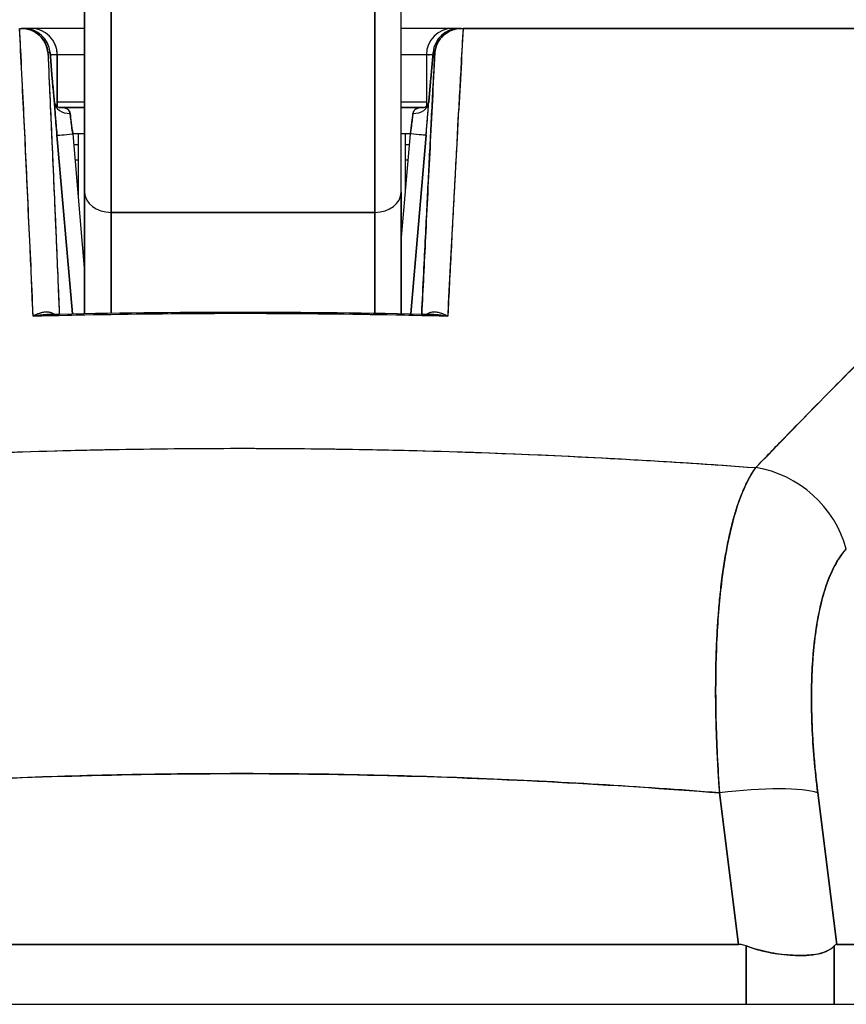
# Model space of a CAD drawing. Extents: x 784 to 1207, y 24 to 294.
# Tile 5 of 217: x 898.178 to 898.795, y 108.092 to 108.827. Entities that reach past the tile are written whole.
import ezdxf

# ---------------------------------------------------------------- set-up
doc = ezdxf.new("R2010")
doc.units = 0
doc.header["$LTSCALE"] = 4
doc.header["$MEASUREMENT"] = 0
doc.layers.get('0').update_dxf_attribs({"linetype": 'CONTINUOUS'})

msp = doc.modelspace()

# ---------------------------------------------------------------- linework, layer by layer
for p, q in [((898.22664, 108.86811), (898.22664, 108.69825)), ((898.46286, 108.69825), (898.46286, 108.86811)), ((898.24633, 108.84842), (898.24633, 108.68318)), ((898.24633, 108.68318), (898.24633, 108.84842)), ((898.44318, 108.84842), (898.44318, 108.68318)), ((898.44318, 108.68318), (898.44318, 108.84842)), ((898.17815, 108.82044), (898.17953, 108.82044)), ((898.18117, 108.82044), (898.17953, 108.82044)), ((898.17977, 108.82044), (898.18117, 108.82044)), ((898.18647, 108.82044), (898.18117, 108.82044)), ((898.18647, 108.82044), (898.18651, 108.82044)), ((898.18651, 108.82044), (898.18647, 108.82044)), ((898.22664, 108.82044), (898.18651, 108.82044)), ((898.50143, 108.82044), (898.46286, 108.82044)), ((898.50632, 108.82044), (898.50143, 108.82044)), ((898.50632, 108.82044), (898.50747, 108.82044)), ((898.50771, 108.82044), (898.50632, 108.82044)), ((898.50771, 108.82044), (898.50906, 108.82044)), ((898.50909, 108.82044), (899.17527, 108.82044)), ((898.1992, 108.80245), (898.20078, 108.80245)), ((898.20078, 108.80245), (898.1992, 108.80245)), ((898.20247, 108.78276), (898.20078, 108.80245)), ((898.20078, 108.80245), (898.20247, 108.78276)), ((898.20248, 108.78276), (898.20079, 108.80244)), ((898.48501, 108.78276), (898.48671, 108.80245)), ((898.48671, 108.80245), (898.48501, 108.78276)), ((898.48501, 108.78276), (898.4867, 108.80244)), ((898.48671, 108.80245), (898.48804, 108.80245)), ((898.48804, 108.80245), (898.48671, 108.80245)), ((898.17913, 108.80076), (898.17896, 108.80076)), ((898.17913, 108.80076), (898.17896, 108.80076)), ((898.20615, 108.80076), (898.20093, 108.80076)), ((898.2062, 108.80076), (898.20615, 108.80076)), ((898.20615, 108.80076), (898.2062, 108.80076)), ((898.20615, 108.7623), (898.20615, 108.80076)), ((898.20615, 108.80076), (898.20615, 108.7623)), ((898.20619, 108.76227), (898.20619, 108.80076)), ((898.2062, 108.80076), (898.2062, 108.76226)), ((898.22664, 108.80076), (898.2062, 108.80076)), ((898.48174, 108.80076), (898.46286, 108.80076)), ((898.48656, 108.80076), (898.48174, 108.80076)), ((898.48174, 108.80076), (898.48174, 108.76261)), ((898.50812, 108.80076), (898.50799, 108.80076)), ((898.50812, 108.80076), (898.50799, 108.80076)), ((898.18009, 108.78107), (898.17997, 108.78107)), ((898.17997, 108.78107), (898.18009, 108.78107)), ((898.50701, 108.78107), (898.5069, 108.78107)), ((898.5069, 108.78107), (898.50701, 108.78107)), ((898.22664, 108.76533), (898.2062, 108.76533)), ((898.48174, 108.76533), (898.46286, 108.76533)), ((898.18102, 108.76139), (898.18104, 108.76139)), ((898.22664, 108.76139), (898.20791, 108.76139)), ((898.20791, 108.76139), (898.22664, 108.76139)), ((898.47962, 108.76139), (898.46286, 108.76139)), ((898.46286, 108.76139), (898.47962, 108.76139)), ((898.21622, 108.75351), (898.21622, 108.75351)), ((898.47128, 108.75351), (898.47128, 108.75351)), ((898.50539, 108.75351), (898.50539, 108.75351)), ((898.20597, 108.74069), (898.21745, 108.6075)), ((898.21745, 108.6075), (898.20597, 108.74069)), ((898.22664, 108.7417), (898.21775, 108.7417)), ((898.21775, 108.7417), (898.22664, 108.63852)), ((898.22188, 108.7417), (898.22188, 108.69381)), ((898.46975, 108.7417), (898.46286, 108.7417)), ((898.46286, 108.6618), (898.46975, 108.7417)), ((898.46613, 108.69976), (898.46613, 108.7417)), ((898.47002, 108.60746), (898.4815, 108.74069)), ((898.4815, 108.74069), (898.47002, 108.60746)), ((898.20656, 108.73383), (898.20656, 108.73383)), ((898.21843, 108.73383), (898.22188, 108.73383)), ((898.46613, 108.73383), (898.46907, 108.73383)), ((898.48091, 108.73383), (898.48091, 108.73383)), ((898.20758, 108.72202), (898.20758, 108.72202)), ((898.22188, 108.72202), (898.21945, 108.72202)), ((898.46805, 108.72202), (898.46613, 108.72202)), ((898.47989, 108.72202), (898.47989, 108.72202)), ((898.22664, 108.69825), (898.22664, 108.60768)), ((898.22664, 108.60768), (898.22664, 108.69825)), ((898.46286, 108.60761), (898.46286, 108.69825)), ((898.46286, 108.69825), (898.46286, 108.60761)), ((898.21097, 108.68265), (898.21097, 108.68265)), ((898.44318, 108.68318), (898.24633, 108.68318)), ((898.24633, 108.68318), (898.44318, 108.68318)), ((898.24633, 108.60803), (898.24633, 108.68318)), ((898.24633, 108.68318), (898.24633, 108.60803)), ((898.44318, 108.60797), (898.44318, 108.68318)), ((898.44318, 108.68318), (898.44318, 108.60797)), ((898.4765, 108.68265), (898.4765, 108.68265)), ((898.21267, 108.66296), (898.21267, 108.66296)), ((898.4748, 108.66296), (898.4748, 108.66296)), ((898.69838, 108.28895), (898.69838, 108.28895)), ((898.6989, 108.27714), (898.69889, 108.27714)), ((898.77104, 108.27714), (898.77103, 108.27714)), ((898.53985, 108.25984), (898.53985, 108.25985)), ((898.54077, 108.25981), (898.54077, 108.2598)), ((898.54077, 108.2598), (898.54077, 108.25981)), ((898.55429, 108.25919), (898.55429, 108.25918)), ((898.55429, 108.25918), (898.55429, 108.25919)), ((898.56617, 108.25861), (898.56617, 108.2586)), ((898.58477, 108.25763), (898.58477, 108.25764)), ((898.70005, 108.25745), (898.70006, 108.25745)), ((898.77295, 108.25745), (898.77296, 108.25745)), ((898.61963, 108.25561), (898.61963, 108.25561)), ((898.61963, 108.25561), (898.61963, 108.25561)), ((898.61966, 108.25561), (898.61966, 108.25561)), ((898.61966, 108.25561), (898.61966, 108.25561)), ((898.62984, 108.25497), (898.62984, 108.25497)), ((898.71472, 108.13675), (898.70059, 108.24993)), ((898.70059, 108.24993), (898.71472, 108.13675)), ((898.78798, 108.13675), (898.77385, 108.24993)), ((898.77385, 108.24993), (898.78798, 108.13675)), ((898.77782, 108.21808), (898.77782, 108.21808)), ((898.77782, 108.21808), (898.77782, 108.21808)), ((898.78127, 108.19052), (898.78126, 108.19052)), ((898.78126, 108.19052), (898.78127, 108.19052)), ((898.78372, 108.17084), (898.78372, 108.17084)), ((897.96979, 108.13675), (898.71472, 108.13675)), ((898.71472, 108.13675), (897.96979, 108.13675)), ((898.72031, 108.0921), (898.72031, 108.13568)), ((898.72031, 108.13568), (898.72031, 108.0921)), ((898.78613, 108.0921), (898.78613, 108.13568)), ((898.78613, 108.13568), (898.78613, 108.0921)), ((898.78798, 108.13675), (899.28131, 108.13675)), ((899.28131, 108.13675), (898.78798, 108.13675)), ((866.4175, 108.0921), (901.022, 108.0921))]:
    msp.add_line(p, q)
for centre, start, end in [((898.18117, 108.80076), 4.90609, 90), ((898.18647, 108.80076), 0, 90), ((898.18647, 108.80076), 0, 90), ((898.18651, 108.80076), 0, 90), ((898.50143, 108.80076), 90, 180), ((898.50632, 108.80076), 90, 175.09196), ((898.76798, 108.19052), 319.15725, 319.15986)]:
    msp.add_arc(centre, 0.01969, start, end)
for centre, major_axis, ratio, start_param, end_param in [((898.17991, 108.82048), (0.00659, 0), 0.006026, 4.441068, 4.654433), ((898.18117, 108.80076), (0, 0.01969), 0.202676, 6.269652, 6.283185), ((898.18117, 108.80076), (-0.00169, 0.01961), 0.999866, 4.712389, 6.197248), ((898.18117, 108.80076), (0, 0.01968), 0.999864, 4.798326, 6.283185), ((898.18647, 108.80076), (0, 0.01969), 0.24366, 0, 0.217987), ((898.50632, 108.80076), (0.00169, 0.01961), 0.999905, 0.085937, 1.570796), ((898.50632, 108.80076), (0, 0.01969), 0.999903, 0, 1.484859), ((898.50143, 108.80076), (0, 0.01969), 0.241189, 6.081845, 6.283185), ((898.50143, 108.80076), (0, 0.01969), 0.241189, 6.081845, 6.283185), ((898.50632, 108.80076), (0, 0.01969), 0.200181, 0, 0.013526), ((898.50836, 108.82045), (0.00655, 0), 0.000551, 4.61158, 4.823128), ((898.18286, 108.78107), (-0.01961, -0.00168), 0.017524, 2.643581, 2.643604), ((898.18287, 108.78108), (0.01961, 0.00168), 0.017628, 5.785163, 5.785186), ((898.18286, 108.78107), (0.01961, 0.00168), 0.017515, 0.000005, 0.016019), ((898.18286, 108.78108), (0.01961, 0.00168), 0.017609, 6.283182, 6.299592), ((898.50462, 108.78107), (-0.01961, 0.00169), 0.017298, 6.269296, 6.283182), ((898.50462, 108.78108), (-0.01961, 0.00169), 0.017392, 6.269317, 6.283203), ((898.21582, 108.76623), (-0.01179, -0.00077), 0.778131, 0.026257, 1.520475), ((898.21582, 108.76623), (-0.01179, -0.00077), 0.778116, 0.028297, 1.520566), ((898.47168, 108.76623), (0.01178, -0.00081), 0.777989, 4.766775, 6.260859), ((898.47168, 108.76623), (0.01178, -0.00081), 0.778035, 4.766804, 6.258505), ((898.21826, 108.74168), (0.00272, -0.01971), 0.025108, 3.816088, 4.707812), ((898.46929, 108.74168), (0.00272, 0.01971), 0.022607, 4.716661, 5.608353), ((898.21774, 108.7417), (-0.01177, -0.00101), 0.000109, 0.016404, 1.572065), ((898.21774, 108.7417), (-0.01177, -0.00101), 0.000109, 0.016402, 1.572065), ((898.46973, 108.7417), (0.01177, -0.00101), 0.000109, 0.013863, 1.569527), ((898.46973, 108.7417), (0.01177, -0.00101), 0.000109, 0.013866, 1.569528), ((898.24633, 108.69825), (-0.01969, 0), 0.765674, 0, 1.570796), ((898.24633, 108.69825), (-0.01969, 0), 0.765674, 0, 1.570796), ((898.44318, 108.69825), (0.01969, 0), 0.765674, 4.712389, 6.283185), ((898.44318, 108.69825), (0.01969, 0), 0.765674, 4.712389, 6.283185), ((898.55953, 108.50237), (-0.01968, 0.00007), 0.939169, 6.239629, 6.239828), ((898.55953, 108.50237), (-0.01968, 0.00007), 0.939169, 6.239613, 6.239813), ((898.722, 108.41822), (0.05766, -0.05362), 0.918772, 0.973869, 2.204782), ((898.722, 108.41822), (-0.05766, 0.05362), 0.918775, 4.115457, 5.346373), ((898.34475, 108.28895), (0.50787, 0), 0.00001, 0.577515, 0.577528), ((898.70069, 108.23625), (0.07813, 0.00976), 0.172501, 0.337877, 1.550522), ((898.70069, 108.23625), (0.07813, 0.00976), 0.172501, 0.337876, 1.550522)]:
    msp.add_ellipse(centre, major_axis=major_axis, ratio=ratio, start_param=start_param, end_param=end_param)
for points, knots in [([(898.22664, 108.69825), (898.22664, 108.70803), (898.22664, 108.71857), (898.22664, 108.72997), (898.22664, 108.74136), (898.22664, 108.7536), (898.22664, 108.76644), (898.22664, 108.77928), (898.22664, 108.79273), (898.22664, 108.80668), (898.22664, 108.82063), (898.22664, 108.83509), (898.22664, 108.84972), (898.22664, 108.85581), (898.22664, 108.86194), (898.22664, 108.86811)], [0, 0, 0, 0, 0.2, 0.2, 0.2, 0.4, 0.4, 0.4, 0.6, 0.6, 0.6, 0.8, 0.8, 0.8, 0.8833843, 0.8833843, 0.8833843, 0.8833843]), ([(898.46286, 108.69825), (898.46286, 108.70803), (898.46286, 108.71858), (898.46286, 108.72998), (898.46286, 108.74137), (898.46286, 108.75362), (898.46286, 108.76646), (898.46286, 108.77931), (898.46286, 108.79275), (898.46286, 108.8067), (898.46286, 108.82066), (898.46286, 108.83511), (898.46286, 108.84973), (898.46286, 108.85583), (898.46286, 108.86195), (898.46286, 108.86811)], [0, 0, 0, 0, 0.2, 0.2, 0.2, 0.4, 0.4, 0.4, 0.6, 0.6, 0.6, 0.8, 0.8, 0.8, 0.8833333, 0.8833333, 0.8833333, 0.8833333]), ([(898.18813, 108.60561), (898.18728, 108.63092), (898.18598, 108.65584), (898.18483, 108.68027), (898.18368, 108.7047), (898.18268, 108.72864), (898.1815, 108.75202), (898.18032, 108.77541), (898.17895, 108.79825), (898.1781, 108.82044)], [0, 0, 0, 0, 0.333333, 0.333333, 0.333333, 0.666667, 0.666667, 0.666667, 1, 1, 1, 1]), ([(898.18813, 108.60561), (898.1874, 108.62262), (898.18664, 108.63982), (898.18587, 108.65723), (898.18475, 108.68226), (898.18358, 108.7077), (898.18237, 108.73352), (898.18127, 108.75684), (898.18013, 108.78048), (898.17895, 108.80439), (898.17868, 108.80973), (898.17842, 108.81508), (898.17815, 108.82044)], [0, 0, 0, 0, 0.248384, 0.248384, 0.248384, 0.605524, 0.605524, 0.605524, 0.928029, 0.928029, 0.928029, 1, 1, 1, 1]), ([(898.1992, 108.80245), (898.19898, 108.80491), (898.19829, 108.80732), (898.19719, 108.80952), (898.19609, 108.81172), (898.19458, 108.8137), (898.19277, 108.81534), (898.19097, 108.81697), (898.18886, 108.81826), (898.1866, 108.81913), (898.18434, 108.82), (898.18193, 108.82044), (898.17953, 108.82044)], [0, 0, 0, 0, 0.25, 0.25, 0.25, 0.5, 0.5, 0.5, 0.75, 0.75, 0.75, 1, 1, 1, 1]), ([(898.17953, 108.82044), (898.18188, 108.82044), (898.18434, 108.82), (898.18661, 108.81913), (898.18889, 108.81825), (898.19099, 108.81696), (898.19279, 108.81532), (898.19459, 108.81369), (898.1961, 108.81172), (898.1972, 108.80951), (898.19831, 108.8073), (898.19899, 108.80485), (898.1992, 108.80245)], [0, 0, 0, 0, 0.25, 0.25, 0.25, 0.5, 0.5, 0.5, 0.75, 0.75, 0.75, 1, 1, 1, 1]), ([(898.2062, 108.80076), (898.2062, 108.80331), (898.20568, 108.80592), (898.20469, 108.80831), (898.2037, 108.8107), (898.20224, 108.81287), (898.20041, 108.8147), (898.19858, 108.81652), (898.19637, 108.81799), (898.194, 108.81896), (898.19162, 108.81994), (898.18908, 108.82044), (898.18651, 108.82044)], [0, 0, 0, 0, 0.25, 0.25, 0.25, 0.5, 0.5, 0.5, 0.75, 0.75, 0.75, 1, 1, 1, 1]), ([(898.48804, 108.80245), (898.48826, 108.80486), (898.48894, 108.80731), (898.49005, 108.80952), (898.49115, 108.81173), (898.49266, 108.8137), (898.49446, 108.81534), (898.49627, 108.81697), (898.49836, 108.81826), (898.50064, 108.81913), (898.50291, 108.82), (898.50536, 108.82044), (898.50771, 108.82044)], [0, 0, 0, 0, 0.25, 0.25, 0.25, 0.5, 0.5, 0.5, 0.75, 0.75, 0.75, 1, 1, 1, 1]), ([(898.50771, 108.82044), (898.5053, 108.82044), (898.50288, 108.82), (898.50062, 108.81912), (898.49836, 108.81825), (898.49625, 108.81696), (898.49444, 108.81532), (898.49264, 108.81368), (898.49113, 108.8117), (898.49004, 108.80951), (898.48895, 108.80731), (898.48826, 108.8049), (898.48804, 108.80245)], [0, 0, 0, 0, 0.25, 0.25, 0.25, 0.5, 0.5, 0.5, 0.75, 0.75, 0.75, 1, 1, 1, 1]), ([(898.50909, 108.82044), (898.50859, 108.81167), (898.50811, 108.80292), (898.50762, 108.79422), (898.50682, 108.77978), (898.50604, 108.76545), (898.50527, 108.75123), (898.50442, 108.73561), (898.50359, 108.72012), (898.50278, 108.70477), (898.50189, 108.68794), (898.50103, 108.67128), (898.50018, 108.6548), (898.49933, 108.63822), (898.49849, 108.62183), (898.49768, 108.60561)], [0, 0, 0, 0, 0.117776, 0.117776, 0.117776, 0.3131, 0.3131, 0.3131, 0.52777, 0.52777, 0.52777, 0.763163, 0.763163, 0.763163, 1, 1, 1, 1]), ([(898.50909, 108.82044), (898.50812, 108.79827), (898.50664, 108.77545), (898.50531, 108.75207), (898.50398, 108.72869), (898.50282, 108.70476), (898.5015, 108.68032), (898.50018, 108.65589), (898.49871, 108.63095), (898.49768, 108.60562)], [0, 0, 0, 0, 0.333333, 0.333333, 0.333333, 0.666667, 0.666667, 0.666667, 1, 1, 1, 1]), ([(899.17527, 108.82044), (899.15546, 108.82044), (899.13234, 108.82044), (899.10572, 108.82044), (899.0791, 108.82044), (899.04898, 108.82044), (899.0159, 108.82044), (898.98283, 108.82044), (898.94679, 108.82044), (898.90826, 108.82044), (898.86973, 108.82044), (898.82871, 108.82044), (898.78566, 108.82044), (898.74261, 108.82044), (898.69755, 108.82044), (898.65135, 108.82044), (898.60516, 108.82044), (898.55784, 108.82044), (898.50909, 108.82044)], [0, 0, 0, 0, 0.1666667, 0.1666667, 0.1666667, 0.3333333, 0.3333333, 0.3333333, 0.5, 0.5, 0.5, 0.6666667, 0.6666667, 0.6666667, 0.8333333, 0.8333333, 0.8333333, 0.9999707, 0.9999707, 0.9999707, 0.9999707]), ([(898.1992, 108.80245), (898.2003, 108.77821), (898.20136, 108.7546), (898.20237, 108.73167), (898.20338, 108.70874), (898.20435, 108.68649), (898.20528, 108.66477), (898.20612, 108.64517), (898.20693, 108.62599), (898.20771, 108.60729)], [0, 0, 0, 0, 0.3333333, 0.3333333, 0.3333333, 0.6666667, 0.6666667, 0.6666667, 0.9675064, 0.9675064, 0.9675064, 0.9675064]), ([(898.1992, 108.80245), (898.19942, 108.79756), (898.19964, 108.7927), (898.19986, 108.78786), (898.20073, 108.7687), (898.20156, 108.74996), (898.20237, 108.73165), (898.20259, 108.7267), (898.20281, 108.72179), (898.20302, 108.7169), (898.2038, 108.69914), (898.20455, 108.68178), (898.20528, 108.66475), (898.20563, 108.6566), (898.20598, 108.64852), (898.20632, 108.64051), (898.20679, 108.62929), (898.20726, 108.61821), (898.20771, 108.60729)], [0, 0, 0, 0, 0.0671961, 0.0671961, 0.0671961, 0.3333333, 0.3333333, 0.3333333, 0.4052229, 0.4052229, 0.4052229, 0.6666667, 0.6666667, 0.6666667, 0.7918395, 0.7918395, 0.7918395, 0.967502, 0.967502, 0.967502, 0.967502]), ([(898.48804, 108.80245), (898.48679, 108.7782), (898.48558, 108.75459), (898.48442, 108.73165), (898.48326, 108.70872), (898.48214, 108.68646), (898.48107, 108.66474), (898.48009, 108.64514), (898.47915, 108.62598), (898.47825, 108.60729)], [0, 0, 0, 0, 0.3333333, 0.3333333, 0.3333333, 0.6666667, 0.6666667, 0.6666667, 0.9674979, 0.9674979, 0.9674979, 0.9674979]), ([(898.47825, 108.60729), (898.47874, 108.61742), (898.47924, 108.62769), (898.47975, 108.63809), (898.48018, 108.64689), (898.48062, 108.65578), (898.48107, 108.66477), (898.48145, 108.67248), (898.48184, 108.68026), (898.48223, 108.68811), (898.48294, 108.70237), (898.48367, 108.71688), (898.48442, 108.73166), (898.48447, 108.73265), (898.48452, 108.73364), (898.48457, 108.73464), (898.48528, 108.74873), (898.48602, 108.76308), (898.48677, 108.77767), (898.48719, 108.78586), (898.48761, 108.79411), (898.48804, 108.80245)], [0.0324655, 0.0324655, 0.0324655, 0.0324655, 0.1953961, 0.1953961, 0.1953961, 0.3333333, 0.3333333, 0.3333333, 0.4516864, 0.4516864, 0.4516864, 0.6666667, 0.6666667, 0.6666667, 0.6810487, 0.6810487, 0.6810487, 0.8854158, 0.8854158, 0.8854158, 1, 1, 1, 1]), ([(898.72754, 108.49267), (898.74953, 108.51528), (898.77013, 108.53665), (898.78982, 108.55652), (898.8095, 108.57639), (898.82828, 108.59475), (898.84613, 108.61173), (898.86397, 108.62871), (898.88089, 108.6443), (898.89711, 108.65868), (898.91332, 108.67306), (898.92884, 108.68622), (898.94383, 108.6983), (898.95882, 108.71038), (898.97327, 108.72138), (898.98734, 108.73141), (899.00141, 108.74144), (899.0151, 108.7505), (899.02854, 108.75865), (899.04199, 108.7668), (899.05521, 108.77404), (899.06832, 108.78041), (899.08143, 108.78678), (899.09444, 108.79228), (899.10754, 108.79688), (899.12065, 108.80148), (899.13385, 108.80518), (899.14721, 108.80797)], [0, 0, 0, 0, 0.111111, 0.111111, 0.111111, 0.222222, 0.222222, 0.222222, 0.333333, 0.333333, 0.333333, 0.444444, 0.444444, 0.444444, 0.555556, 0.555556, 0.555556, 0.666667, 0.666667, 0.666667, 0.777778, 0.777778, 0.777778, 0.888889, 0.888889, 0.888889, 1, 1, 1, 1]), ([(898.72754, 108.49267), (898.73488, 108.50031), (898.74218, 108.50788), (898.74945, 108.51538), (898.75648, 108.52263), (898.76349, 108.52982), (898.77047, 108.53693), (898.77724, 108.54383), (898.78399, 108.55066), (898.79072, 108.55741), (898.79725, 108.56397), (898.80376, 108.57046), (898.81025, 108.57688), (898.81656, 108.58312), (898.82286, 108.58929), (898.82913, 108.59537), (898.83293, 108.59907), (898.83673, 108.60274), (898.84052, 108.60637), (898.84282, 108.60857), (898.84511, 108.61077), (898.8474, 108.61294), (898.85333, 108.61859), (898.85924, 108.62415), (898.86513, 108.62963), (898.87089, 108.63499), (898.87664, 108.64027), (898.88236, 108.64546), (898.88797, 108.65055), (898.89356, 108.65556), (898.89913, 108.66048), (898.9046, 108.66531), (898.91005, 108.67006), (898.91548, 108.67471), (898.92083, 108.67929), (898.92615, 108.68378), (898.93146, 108.68818), (898.93669, 108.69252), (898.9419, 108.69676), (898.94709, 108.70091), (898.94759, 108.70132), (898.94809, 108.70172), (898.94859, 108.70211), (898.95322, 108.7058), (898.95783, 108.70941), (898.96242, 108.71294), (898.96746, 108.71681), (898.97247, 108.72058), (898.97747, 108.72426), (898.98243, 108.72791), (898.98737, 108.73145), (898.99228, 108.7349), (898.99717, 108.73833), (899.00204, 108.74165), (899.00688, 108.74487), (899.01171, 108.74808), (899.01651, 108.75118), (899.0213, 108.75418), (899.02608, 108.75717), (899.03083, 108.76005), (899.03557, 108.76283), (899.0403, 108.7656), (899.04501, 108.76827), (899.0497, 108.77082), (899.05015, 108.77107), (899.0506, 108.77131), (899.05105, 108.77155), (899.0553, 108.77385), (899.05953, 108.77605), (899.06374, 108.77816), (899.06841, 108.7805), (899.07307, 108.78273), (899.0777, 108.78484), (899.08235, 108.78696), (899.08699, 108.78896), (899.0916, 108.79085), (899.09625, 108.79275), (899.10088, 108.79452), (899.10548, 108.79618), (899.11013, 108.79785), (899.11476, 108.79939), (899.11937, 108.80082), (899.12402, 108.80225), (899.12866, 108.80357), (899.13327, 108.80475), (899.13794, 108.80595), (899.14259, 108.80703), (899.14721, 108.80797)], [0, 0, 0, 0, 0.047674, 0.047674, 0.047674, 0.093754, 0.093754, 0.093754, 0.138483, 0.138483, 0.138483, 0.181962, 0.181962, 0.181962, 0.224293, 0.224293, 0.224293, 0.25, 0.25, 0.25, 0.265575, 0.265575, 0.265575, 0.305906, 0.305906, 0.305906, 0.345378, 0.345378, 0.345378, 0.384081, 0.384081, 0.384081, 0.422102, 0.422102, 0.422102, 0.459526, 0.459526, 0.459526, 0.496435, 0.496435, 0.496435, 0.5, 0.5, 0.5, 0.53291, 0.53291, 0.53291, 0.569025, 0.569025, 0.569025, 0.604849, 0.604849, 0.604849, 0.640453, 0.640453, 0.640453, 0.675905, 0.675905, 0.675905, 0.711275, 0.711275, 0.711275, 0.746632, 0.746632, 0.746632, 0.75, 0.75, 0.75, 0.782043, 0.782043, 0.782043, 0.817582, 0.817582, 0.817582, 0.853329, 0.853329, 0.853329, 0.889364, 0.889364, 0.889364, 0.925766, 0.925766, 0.925766, 0.962618, 0.962618, 0.962618, 1, 1, 1, 1]), ([(898.20615, 108.80076), (898.20615, 108.80082), (898.20572, 108.80076), (898.20488, 108.80075), (898.20404, 108.80074), (898.20276, 108.80077), (898.20116, 108.80077), (898.20109, 108.80077), (898.20101, 108.80077), (898.20093, 108.80077)], [0, 0, 0, 0, 0.2, 0.2, 0.2, 0.4, 0.4, 0.4, 0.4096499, 0.4096499, 0.4096499, 0.4096499]), ([(898.48656, 108.80075), (898.48505, 108.80075), (898.48384, 108.80078), (898.48302, 108.80077), (898.48217, 108.80075), (898.48174, 108.80069), (898.48174, 108.80076)], [0.6061042, 0.6061042, 0.6061042, 0.6061042, 0.8, 0.8, 0.8, 0.9992892, 0.9992892, 0.9992892, 0.9992892]), ([(898.20405, 108.76522), (898.20393, 108.76655), (898.2038, 108.76792), (898.20367, 108.76932), (898.20362, 108.76981), (898.20358, 108.77031), (898.20353, 108.7708), (898.20336, 108.77272), (898.20318, 108.77469), (898.203, 108.77669), (898.20288, 108.77806), (898.20276, 108.77944), (898.20264, 108.78084), (898.20259, 108.78148), (898.20253, 108.78212), (898.20247, 108.78276)], [0, 0, 0, 0, 0.246649, 0.246649, 0.246649, 0.333333, 0.333333, 0.333333, 0.666667, 0.666667, 0.666667, 0.894856, 0.894856, 0.894856, 1, 1, 1, 1]), ([(898.20405, 108.76522), (898.20388, 108.76706), (898.2037, 108.76893), (898.20353, 108.77084), (898.20336, 108.77275), (898.20318, 108.77469), (898.20301, 108.77668), (898.20283, 108.77866), (898.20265, 108.78069), (898.20247, 108.78276)], [0, 0, 0, 0, 0.333333, 0.333333, 0.333333, 0.666667, 0.666667, 0.666667, 1, 1, 1, 1]), ([(898.20248, 108.78276), (898.20283, 108.77861), (898.20321, 108.77439), (898.20372, 108.76876), (898.20388, 108.7671), (898.20403, 108.7655)], [0, 0, 0, 0, 0.03173412, 0.03173412, 0.04532654, 0.04532654, 0.04532654, 0.04532654]), ([(898.48501, 108.78276), (898.48484, 108.78074), (898.48466, 108.77871), (898.48449, 108.77671), (898.48442, 108.77589), (898.48434, 108.77507), (898.48427, 108.77426), (898.48417, 108.7731), (898.48406, 108.77194), (898.48396, 108.77081), (898.48379, 108.76888), (898.48361, 108.76701), (898.48345, 108.76522)], [0, 0, 0, 0, 0.3333333, 0.3333333, 0.3333333, 0.4699459, 0.4699459, 0.4699459, 0.6666667, 0.6666667, 0.6666667, 0.9999211, 0.9999211, 0.9999211, 0.9999211]), ([(898.48345, 108.76522), (898.48362, 108.76708), (898.48379, 108.76897), (898.48397, 108.77089), (898.48414, 108.7728), (898.48431, 108.77474), (898.48449, 108.77672), (898.48466, 108.7787), (898.48484, 108.78072), (898.48501, 108.78276)], [0, 0, 0, 0, 0.333333, 0.333333, 0.333333, 0.666667, 0.666667, 0.666667, 1, 1, 1, 1]), ([(898.48347, 108.76546), (898.48381, 108.76911), (898.48417, 108.77311), (898.48469, 108.779), (898.48485, 108.78088), (898.48501, 108.78276)], [0, 0, 0, 0, 0.03110654, 0.03110654, 0.04546175, 0.04546175, 0.04546175, 0.04546175]), ([(898.20403, 108.76549), (898.20403, 108.76543), (898.20404, 108.76537), (898.20404, 108.76531), (898.20404, 108.76529), (898.20405, 108.76527), (898.20405, 108.76525)], [0.97549925, 0.97549925, 0.97549925, 0.97549925, 0.99205726, 0.99205726, 0.99205726, 0.99753086, 0.99753086, 0.99753086, 0.99753086]), ([(898.20403, 108.76548), (898.20403, 108.76544), (898.20405, 108.76534), (898.20416, 108.76495), (898.20429, 108.76461), (898.20476, 108.76375), (898.20517, 108.76319), (898.206, 108.7624), (898.20638, 108.76211), (898.20711, 108.76168), (898.20746, 108.76153), (898.2079, 108.76138), (898.20802, 108.76137), (898.20802, 108.76137)], [0.00214822, 0.00214822, 0.00214822, 0.00214822, 0.00675894, 0.00675894, 0.01366908, 0.01366908, 0.02324025, 0.02324025, 0.03032399, 0.03032399, 0.03761099, 0.03761099, 0.04425918, 0.04425918, 0.04425918, 0.04425918]), ([(898.20597, 108.74069), (898.2057, 108.74388), (898.20544, 108.74693), (898.2052, 108.7499), (898.20496, 108.75287), (898.20473, 108.75577), (898.20454, 108.75835), (898.20434, 108.76093), (898.20418, 108.76319), (898.20405, 108.76522)], [0, 0, 0, 0, 0.333333, 0.333333, 0.333333, 0.666667, 0.666667, 0.666667, 1, 1, 1, 1]), ([(898.20405, 108.76522), (898.20408, 108.76478), (898.20411, 108.76432), (898.20414, 108.76385), (898.20422, 108.76274), (898.2043, 108.76153), (898.2044, 108.76025), (898.20444, 108.75963), (898.20449, 108.759), (898.20454, 108.75836), (898.2046, 108.75748), (898.20467, 108.75658), (898.20474, 108.75565), (898.20488, 108.75384), (898.20503, 108.75194), (898.20519, 108.74997), (898.20537, 108.74778), (898.20556, 108.74552), (898.20575, 108.74323), (898.20583, 108.74238), (898.2059, 108.74154), (898.20597, 108.74069)], [0.0000951, 0.0000951, 0.0000951, 0.0000951, 0.0748172, 0.0748172, 0.0748172, 0.2498586, 0.2498586, 0.2498586, 0.3333333, 0.3333333, 0.3333333, 0.446037, 0.446037, 0.446037, 0.6655921, 0.6655921, 0.6655921, 0.9099218, 0.9099218, 0.9099218, 1, 1, 1, 1]), ([(898.47952, 108.76137), (898.47952, 108.76137), (898.47953, 108.76137), (898.47968, 108.7614), (898.47997, 108.76148), (898.48075, 108.76185), (898.48123, 108.76216), (898.48232, 108.76312), (898.48287, 108.76389), (898.48329, 108.7648), (898.48337, 108.76505), (898.48345, 108.76533), (898.48346, 108.7654), (898.48347, 108.76544)], [0.008331, 0.008331, 0.008331, 0.008331, 0.01094405, 0.01094405, 0.01931318, 0.01931318, 0.02798072, 0.02798072, 0.04073156, 0.04073156, 0.04648485, 0.04648485, 0.05017927, 0.05017927, 0.05017927, 0.05017927]), ([(898.4815, 108.74069), (898.48157, 108.74158), (898.48165, 108.74246), (898.48172, 108.74334), (898.48192, 108.74558), (898.4821, 108.7478), (898.48228, 108.74994), (898.48244, 108.75197), (898.4826, 108.75393), (898.48275, 108.75579), (898.48281, 108.75668), (898.48288, 108.75753), (898.48295, 108.75836), (898.483, 108.75905), (898.48305, 108.75971), (898.4831, 108.76035), (898.48319, 108.76162), (898.48328, 108.76281), (898.48336, 108.76391), (898.48339, 108.76436), (898.48342, 108.7648), (898.48345, 108.76522)], [0, 0, 0, 0, 0.094135, 0.094135, 0.094135, 0.333333, 0.333333, 0.333333, 0.559454, 0.559454, 0.559454, 0.666667, 0.666667, 0.666667, 0.754599, 0.754599, 0.754599, 0.928219, 0.928219, 0.928219, 1, 1, 1, 1]), ([(898.4815, 108.74069), (898.48177, 108.74389), (898.48203, 108.74694), (898.48227, 108.74991), (898.48252, 108.75288), (898.48275, 108.75579), (898.48295, 108.75837), (898.48314, 108.76095), (898.48331, 108.7632), (898.48345, 108.76522)], [0, 0, 0, 0, 0.333333, 0.333333, 0.333333, 0.666667, 0.666667, 0.666667, 1, 1, 1, 1]), ([(898.21583, 108.75703), (898.21577, 108.75757), (898.21564, 108.75805), (898.21542, 108.75849), (898.21522, 108.75891), (898.21494, 108.75928), (898.2146, 108.7596), (898.21425, 108.75992), (898.21384, 108.7602), (898.21336, 108.76042), (898.21288, 108.76065), (898.21234, 108.76084), (898.21175, 108.76098), (898.21116, 108.76112), (898.21053, 108.76122), (898.20986, 108.76128), (898.20924, 108.76135), (898.20859, 108.76138), (898.20792, 108.76139)], [0, 0, 0, 0, 0.1694451, 0.1694451, 0.1694451, 0.3306164, 0.3306164, 0.3306164, 0.4926897, 0.4926897, 0.4926897, 0.656163, 0.656163, 0.656163, 0.8193012, 0.8193012, 0.8193012, 0.9719516, 0.9719516, 0.9719516, 0.9719516]), ([(898.21583, 108.75703), (898.21574, 108.75802), (898.21537, 108.75884), (898.2147, 108.7595), (898.21403, 108.76016), (898.21306, 108.76065), (898.21186, 108.76095), (898.21075, 108.76123), (898.20945, 108.76137), (898.20793, 108.76139)], [0, 0, 0, 0, 0.3333333, 0.3333333, 0.3333333, 0.6666667, 0.6666667, 0.6666667, 0.9751316, 0.9751316, 0.9751316, 0.9751316]), ([(898.21775, 108.7417), (898.21747, 108.74367), (898.21722, 108.74563), (898.21698, 108.7475), (898.21673, 108.74936), (898.21651, 108.75114), (898.21631, 108.75275), (898.21612, 108.75437), (898.21596, 108.75581), (898.21583, 108.75703)], [0, 0, 0, 0, 0.333333, 0.333333, 0.333333, 0.666667, 0.666667, 0.666667, 1, 1, 1, 1]), ([(898.47169, 108.75703), (898.47155, 108.75581), (898.47139, 108.75436), (898.47119, 108.75275), (898.471, 108.75114), (898.47077, 108.74936), (898.47052, 108.74749), (898.47028, 108.74562), (898.47002, 108.74367), (898.46975, 108.7417)], [0, 0, 0, 0, 0.333333, 0.333333, 0.333333, 0.666667, 0.666667, 0.666667, 1, 1, 1, 1]), ([(898.47961, 108.76139), (898.47809, 108.76137), (898.47679, 108.76123), (898.47568, 108.76095), (898.47447, 108.76065), (898.4735, 108.76016), (898.47282, 108.7595), (898.47215, 108.75884), (898.47178, 108.75802), (898.47169, 108.75703)], [0.0256948, 0.0256948, 0.0256948, 0.0256948, 0.3333333, 0.3333333, 0.3333333, 0.6666667, 0.6666667, 0.6666667, 1, 1, 1, 1]), ([(898.47961, 108.76139), (898.47906, 108.76138), (898.47852, 108.76136), (898.478, 108.76131), (898.47734, 108.76126), (898.4767, 108.76117), (898.47611, 108.76105), (898.47551, 108.76093), (898.47496, 108.76076), (898.47447, 108.76056), (898.47397, 108.76035), (898.47354, 108.7601), (898.47317, 108.7598), (898.4728, 108.75951), (898.47249, 108.75917), (898.47226, 108.75878), (898.47202, 108.75839), (898.47186, 108.75796), (898.47176, 108.75748), (898.47173, 108.75734), (898.47171, 108.75719), (898.47169, 108.75703)], [0.028988, 0.028988, 0.028988, 0.028988, 0.1552338, 0.1552338, 0.1552338, 0.3146654, 0.3146654, 0.3146654, 0.4746099, 0.4746099, 0.4746099, 0.6335713, 0.6335713, 0.6335713, 0.7920602, 0.7920602, 0.7920602, 0.9509153, 0.9509153, 0.9509153, 1, 1, 1, 1]), ([(898.20376, 108.6072), (898.20261, 108.60792), (898.20124, 108.60843), (898.19978, 108.60863), (898.19809, 108.60886), (898.1963, 108.6087), (898.19433, 108.60821), (898.19236, 108.60772), (898.19021, 108.60687), (898.18813, 108.60561)], [0.0445962, 0.0445962, 0.0445962, 0.0445962, 0.3333333, 0.3333333, 0.3333333, 0.6666667, 0.6666667, 0.6666667, 1, 1, 1, 1]), ([(898.20378, 108.6072), (898.20343, 108.60743), (898.20307, 108.60763), (898.20269, 108.6078), (898.20198, 108.60813), (898.20125, 108.60836), (898.20049, 108.60851), (898.19966, 108.60867), (898.19881, 108.60874), (898.19794, 108.60872), (898.19699, 108.6087), (898.19602, 108.60858), (898.19504, 108.60838), (898.19396, 108.60815), (898.19287, 108.60781), (898.19177, 108.60738), (898.19057, 108.60691), (898.18935, 108.60631), (898.18813, 108.60561)], [0.0366826, 0.0366826, 0.0366826, 0.0366826, 0.1140411, 0.1140411, 0.1140411, 0.2600291, 0.2600291, 0.2600291, 0.4189958, 0.4189958, 0.4189958, 0.5939821, 0.5939821, 0.5939821, 0.7868988, 0.7868988, 0.7868988, 1, 1, 1, 1]), ([(898.49768, 108.60562), (898.46328, 108.60649), (898.42896, 108.60708), (898.39455, 108.60737), (898.36014, 108.60767), (898.32565, 108.60767), (898.29124, 108.60737), (898.25684, 108.60708), (898.22252, 108.60649), (898.18813, 108.60561)], [0, 0, 0, 0, 0.333333, 0.333333, 0.333333, 0.666667, 0.666667, 0.666667, 1, 1, 1, 1]), ([(898.49768, 108.60561), (898.44584, 108.60695), (898.39395, 108.60761), (898.34206, 108.60761), (898.29073, 108.6076), (898.23941, 108.60693), (898.18813, 108.60561)], [0, 0, 0, 0, 0.502733, 0.502733, 0.502733, 1, 1, 1, 1]), ([(898.18813, 108.60561), (898.19009, 108.60611), (898.19203, 108.60646), (898.19391, 108.6067), (898.1953, 108.60688), (898.19667, 108.607), (898.198, 108.60705), (898.19826, 108.60707), (898.19852, 108.60707), (898.19878, 108.60708)], [0, 0, 0, 0, 0.1913802, 0.1913802, 0.1913802, 0.3333333, 0.3333333, 0.3333333, 0.3614669, 0.3614669, 0.3614669, 0.3614669]), ([(898.18814, 108.60561), (898.19162, 108.60643), (898.1949, 108.60692), (898.19799, 108.60705), (898.19826, 108.60707), (898.19852, 108.60707), (898.19878, 108.60708)], [0.0001972, 0.0001972, 0.0001972, 0.0001972, 0.3333333, 0.3333333, 0.3333333, 0.3616045, 0.3616045, 0.3616045, 0.3616045]), ([(898.49768, 108.60561), (898.49645, 108.60633), (898.49522, 108.60693), (898.49399, 108.60741), (898.49289, 108.60784), (898.49179, 108.60817), (898.49071, 108.6084), (898.48973, 108.6086), (898.48876, 108.60871), (898.48782, 108.60872), (898.48696, 108.60874), (898.48612, 108.60866), (898.4853, 108.6085), (898.48455, 108.60834), (898.48382, 108.60811), (898.48313, 108.60778), (898.48277, 108.60761), (898.48243, 108.60742), (898.48209, 108.6072)], [0, 0, 0, 0, 0.2167999, 0.2167999, 0.2167999, 0.411608, 0.411608, 0.411608, 0.5867863, 0.5867863, 0.5867863, 0.7449517, 0.7449517, 0.7449517, 0.8898509, 0.8898509, 0.8898509, 0.96343, 0.96343, 0.96343, 0.96343]), ([(898.49768, 108.60561), (898.49562, 108.60687), (898.49347, 108.60772), (898.49151, 108.60821), (898.48955, 108.6087), (898.48777, 108.60886), (898.48608, 108.60863), (898.48463, 108.60843), (898.48326, 108.60792), (898.48212, 108.6072)], [0, 0, 0, 0, 0.3333333, 0.3333333, 0.3333333, 0.6666667, 0.6666667, 0.6666667, 0.9555374, 0.9555374, 0.9555374, 0.9555374]), ([(898.48705, 108.60708), (898.48731, 108.60707), (898.48757, 108.60707), (898.48784, 108.60705), (898.49093, 108.60692), (898.4942, 108.60643), (898.49767, 108.60562)], [0.6383778, 0.6383778, 0.6383778, 0.6383778, 0.6666667, 0.6666667, 0.6666667, 0.9998068, 0.9998068, 0.9998068, 0.9998068]), ([(898.48705, 108.60708), (898.48731, 108.60707), (898.48757, 108.60707), (898.48783, 108.60705), (898.48913, 108.607), (898.49046, 108.60689), (898.49181, 108.60672), (898.49372, 108.60648), (898.49569, 108.60612), (898.49768, 108.60561)], [0.6384905, 0.6384905, 0.6384905, 0.6384905, 0.6666667, 0.6666667, 0.6666667, 0.8052088, 0.8052088, 0.8052088, 1, 1, 1, 1]), ([(897.95755, 108.49267), (897.99043, 108.49509), (898.02327, 108.49722), (898.05601, 108.49904), (898.10968, 108.50202), (898.16307, 108.50417), (898.21585, 108.50549), (898.22571, 108.50574), (898.23555, 108.50596), (898.24536, 108.50614), (898.30964, 108.50738), (898.37322, 108.50739), (898.43749, 108.50619), (898.44805, 108.50599), (898.45863, 108.50576), (898.46923, 108.50549), (898.52145, 108.50419), (898.57426, 108.50207), (898.62735, 108.49913), (898.66066, 108.49729), (898.69409, 108.49513), (898.72754, 108.49267)], [0, 0, 0, 0, 0.126313, 0.126313, 0.126313, 0.333333, 0.333333, 0.333333, 0.371996, 0.371996, 0.371996, 0.62508, 0.62508, 0.62508, 0.666667, 0.666667, 0.666667, 0.871465, 0.871465, 0.871465, 1, 1, 1, 1]), ([(897.95755, 108.49267), (898.02239, 108.49744), (898.08631, 108.50103), (898.15033, 108.50344), (898.21434, 108.50585), (898.27845, 108.50707), (898.34255, 108.50707), (898.40665, 108.50707), (898.47076, 108.50585), (898.53478, 108.50344), (898.59879, 108.50103), (898.66272, 108.49744), (898.72754, 108.49267)], [0, 0, 0, 0, 0.25, 0.25, 0.25, 0.5, 0.5, 0.5, 0.75, 0.75, 0.75, 1, 1, 1, 1]), ([(898.72754, 108.49267), (898.72336, 108.48698), (898.71958, 108.47958), (898.71621, 108.47071), (898.71285, 108.46183), (898.7099, 108.4515), (898.70742, 108.43985), (898.70493, 108.42821), (898.7029, 108.41524), (898.70135, 108.40116), (898.6998, 108.38708), (898.69873, 108.37187), (898.69815, 108.35577), (898.69757, 108.33966), (898.69748, 108.32266), (898.69789, 108.30491), (898.69829, 108.28715), (898.69918, 108.26864), (898.70059, 108.24993)], [0, 0, 0, 0, 0.166667, 0.166667, 0.166667, 0.333333, 0.333333, 0.333333, 0.5, 0.5, 0.5, 0.666667, 0.666667, 0.666667, 0.833333, 0.833333, 0.833333, 1, 1, 1, 1]), ([(898.70059, 108.24993), (898.70032, 108.25357), (898.70007, 108.2572), (898.69984, 108.26082), (898.69943, 108.26704), (898.69909, 108.27324), (898.69879, 108.27939), (898.6985, 108.2855), (898.69826, 108.29157), (898.69808, 108.29758), (898.6979, 108.30356), (898.69778, 108.30948), (898.6977, 108.31534), (898.69763, 108.32116), (898.69762, 108.32692), (898.69766, 108.33259), (898.6977, 108.33824), (898.69779, 108.34381), (898.69795, 108.34929), (898.6981, 108.35476), (898.6983, 108.36014), (898.69856, 108.36541), (898.69882, 108.37067), (898.69914, 108.37584), (898.69951, 108.38089), (898.69988, 108.38594), (898.7003, 108.39087), (898.70078, 108.39568), (898.70097, 108.39763), (898.70117, 108.39955), (898.70139, 108.40146), (898.7017, 108.40427), (898.70203, 108.40703), (898.70237, 108.40974), (898.70296, 108.4143), (898.7036, 108.41873), (898.70429, 108.42302), (898.70498, 108.42732), (898.70572, 108.43147), (898.70651, 108.43547), (898.70731, 108.43949), (898.70816, 108.44335), (898.70905, 108.44706), (898.70995, 108.45077), (898.71089, 108.45433), (898.71189, 108.45773), (898.71288, 108.46114), (898.71393, 108.46439), (898.71502, 108.46746), (898.71612, 108.47056), (898.71726, 108.47348), (898.71844, 108.47622), (898.71963, 108.47897), (898.72087, 108.48155), (898.72214, 108.48395), (898.72343, 108.48636), (898.72475, 108.48858), (898.72611, 108.49062), (898.72659, 108.49132), (898.72706, 108.49201), (898.72754, 108.49267)], [0, 0, 0, 0, 0.032809, 0.032809, 0.032809, 0.089258, 0.089258, 0.089258, 0.145362, 0.145362, 0.145362, 0.201169, 0.201169, 0.201169, 0.256712, 0.256712, 0.256712, 0.31204, 0.31204, 0.31204, 0.367264, 0.367264, 0.367264, 0.422459, 0.422459, 0.422459, 0.477668, 0.477668, 0.477668, 0.5, 0.5, 0.5, 0.532921, 0.532921, 0.532921, 0.588194, 0.588194, 0.588194, 0.643534, 0.643534, 0.643534, 0.698987, 0.698987, 0.698987, 0.754621, 0.754621, 0.754621, 0.810528, 0.810528, 0.810528, 0.866751, 0.866751, 0.866751, 0.923319, 0.923319, 0.923319, 0.980266, 0.980266, 0.980266, 1, 1, 1, 1]), ([(898.77385, 108.24993), (898.77172, 108.26722), (898.77031, 108.28364), (898.76964, 108.29929), (898.76896, 108.31494), (898.76902, 108.32984), (898.76979, 108.34362), (898.77055, 108.3574), (898.77202, 108.37006), (898.77419, 108.38143), (898.77635, 108.39281), (898.77921, 108.40289), (898.78271, 108.41134), (898.78621, 108.41979), (898.79036, 108.4266), (898.79516, 108.4319)], [0, 0, 0, 0, 0.2, 0.2, 0.2, 0.4, 0.4, 0.4, 0.6, 0.6, 0.6, 0.8, 0.8, 0.8, 1, 1, 1, 1]), ([(898.79516, 108.4319), (898.79471, 108.43141), (898.79426, 108.4309), (898.79381, 108.43038), (898.79253, 108.42887), (898.79128, 108.42722), (898.79009, 108.42544), (898.78889, 108.42366), (898.78775, 108.42174), (898.78665, 108.41969), (898.78554, 108.41764), (898.78449, 108.41547), (898.78349, 108.41317), (898.78323, 108.41257), (898.78297, 108.41196), (898.78271, 108.41134), (898.78199, 108.40959), (898.7813, 108.40778), (898.78063, 108.40591), (898.77973, 108.40337), (898.77888, 108.40071), (898.77808, 108.39794), (898.77728, 108.39516), (898.77653, 108.39227), (898.77584, 108.38928), (898.77525, 108.38674), (898.7747, 108.38412), (898.77419, 108.38143), (898.7741, 108.38094), (898.774, 108.38045), (898.77391, 108.37996), (898.77332, 108.37674), (898.77279, 108.37343), (898.77231, 108.37001), (898.77183, 108.36659), (898.7714, 108.36308), (898.77103, 108.35947), (898.77066, 108.35586), (898.77034, 108.35216), (898.77008, 108.34838), (898.76997, 108.3468), (898.76988, 108.34522), (898.76979, 108.34362), (898.76966, 108.34136), (898.76955, 108.33907), (898.76947, 108.33676), (898.76932, 108.33281), (898.76922, 108.32877), (898.76919, 108.32466), (898.76915, 108.32055), (898.76917, 108.31637), (898.76925, 108.31211), (898.76932, 108.30791), (898.76945, 108.30364), (898.76964, 108.2993), (898.76983, 108.29486), (898.77008, 108.29036), (898.77038, 108.28579), (898.77068, 108.28129), (898.77104, 108.27672), (898.77146, 108.27211), (898.77187, 108.26749), (898.77235, 108.26283), (898.77287, 108.25813), (898.77318, 108.25541), (898.7735, 108.25267), (898.77385, 108.24993)], [0, 0, 0, 0, 0.019103, 0.019103, 0.019103, 0.074488, 0.074488, 0.074488, 0.129904, 0.129904, 0.129904, 0.185404, 0.185404, 0.185404, 0.2, 0.2, 0.2, 0.241031, 0.241031, 0.241031, 0.296777, 0.296777, 0.296777, 0.352641, 0.352641, 0.352641, 0.4, 0.4, 0.4, 0.408599, 0.408599, 0.408599, 0.464615, 0.464615, 0.464615, 0.520668, 0.520668, 0.520668, 0.576744, 0.576744, 0.576744, 0.6, 0.6, 0.6, 0.632818, 0.632818, 0.632818, 0.688844, 0.688844, 0.688844, 0.74479, 0.74479, 0.74479, 0.8, 0.8, 0.8, 0.856416, 0.856416, 0.856416, 0.9121, 0.9121, 0.9121, 0.967784, 0.967784, 0.967784, 1, 1, 1, 1]), ([(897.98397, 108.24993), (898.06498, 108.25631), (898.14549, 108.26057), (898.2245, 108.26269), (898.30352, 108.26482), (898.38105, 108.26482), (898.46007, 108.26269), (898.53909, 108.26057), (898.61959, 108.25631), (898.70059, 108.24993)], [0, 0, 0, 0, 0.333333, 0.333333, 0.333333, 0.666667, 0.666667, 0.666667, 1, 1, 1, 1]), ([(898.70059, 108.24993), (898.67052, 108.25229), (898.64045, 108.25438), (898.61036, 108.25618), (898.55078, 108.25974), (898.49118, 108.26215), (898.43157, 108.26336), (898.37134, 108.26457), (898.31112, 108.26456), (898.2509, 108.26331), (898.19144, 108.26207), (898.13199, 108.25964), (898.07256, 108.25607), (898.04625, 108.25449), (898.01993, 108.25269), (897.99362, 108.25068), (897.9904, 108.25043), (897.98719, 108.25018), (897.98397, 108.24993)], [0, 0, 0, 0, 0.125959, 0.125959, 0.125959, 0.375449, 0.375449, 0.375449, 0.627486, 0.627486, 0.627486, 0.876322, 0.876322, 0.876322, 0.986527, 0.986527, 0.986527, 1, 1, 1, 1]), ([(898.72031, 108.13568), (898.71971, 108.13591), (898.71911, 108.13611), (898.71849, 108.13626), (898.71788, 108.13642), (898.71726, 108.13654), (898.71663, 108.13662), (898.71601, 108.1367), (898.71537, 108.13675), (898.71472, 108.13675)], [0, 0, 0, 0, 0.333333, 0.333333, 0.333333, 0.666667, 0.666667, 0.666667, 1, 1, 1, 1]), ([(898.72031, 108.13568), (898.71971, 108.13591), (898.7191, 108.13611), (898.71848, 108.13626), (898.71787, 108.13642), (898.71725, 108.13654), (898.71662, 108.13662), (898.71599, 108.1367), (898.71536, 108.13675), (898.71472, 108.13675)], [0, 0, 0, 0, 0.333333, 0.333333, 0.333333, 0.666667, 0.666667, 0.666667, 1, 1, 1, 1]), ([(898.72031, 108.13568), (898.72423, 108.13426), (898.7282, 108.13305), (898.73217, 108.13206), (898.73378, 108.13166), (898.7354, 108.13129), (898.73701, 108.13096), (898.73928, 108.1305), (898.74154, 108.13011), (898.74377, 108.12978), (898.747, 108.12932), (898.75018, 108.12899), (898.75323, 108.12878), (898.7537, 108.12875), (898.75416, 108.12872), (898.75462, 108.1287), (898.75802, 108.12851), (898.76126, 108.12847), (898.76429, 108.12859), (898.76539, 108.12864), (898.76647, 108.1287), (898.76752, 108.12879), (898.76937, 108.12894), (898.77113, 108.12915), (898.77278, 108.12944), (898.77496, 108.12982), (898.77695, 108.13033), (898.77873, 108.13097), (898.77923, 108.13116), (898.77972, 108.13135), (898.78019, 108.13156), (898.78263, 108.13264), (898.7846, 108.13401), (898.78613, 108.13568)], [0, 0, 0, 0, 0.142074, 0.142074, 0.142074, 0.2, 0.2, 0.2, 0.281613, 0.281613, 0.281613, 0.4, 0.4, 0.4, 0.418111, 0.418111, 0.418111, 0.55134, 0.55134, 0.55134, 0.6, 0.6, 0.6, 0.686173, 0.686173, 0.686173, 0.8, 0.8, 0.8, 0.832447, 0.832447, 0.832447, 1, 1, 1, 1]), ([(898.78613, 108.13568), (898.78427, 108.13367), (898.78181, 108.1321), (898.7787, 108.13096), (898.77558, 108.12983), (898.77179, 108.12913), (898.76748, 108.12878), (898.76318, 108.12843), (898.75837, 108.12843), (898.75321, 108.12878), (898.74806, 108.12913), (898.74255, 108.12983), (898.737, 108.13097), (898.73145, 108.1321), (898.72586, 108.13367), (898.72031, 108.13568)], [0, 0, 0, 0, 0.2, 0.2, 0.2, 0.4, 0.4, 0.4, 0.6, 0.6, 0.6, 0.8, 0.8, 0.8, 1, 1, 1, 1]), ([(898.78798, 108.13675), (898.78777, 108.13675), (898.78756, 108.1367), (898.78735, 108.13662), (898.78714, 108.13654), (898.78694, 108.13642), (898.78673, 108.13626), (898.78653, 108.13611), (898.78633, 108.13591), (898.78613, 108.13568)], [0, 0, 0, 0, 0.333333, 0.333333, 0.333333, 0.666667, 0.666667, 0.666667, 1, 1, 1, 1]), ([(898.78798, 108.13675), (898.78777, 108.13675), (898.78756, 108.1367), (898.78735, 108.13662), (898.78714, 108.13654), (898.78693, 108.13642), (898.78673, 108.13626), (898.78653, 108.13611), (898.78632, 108.13591), (898.78613, 108.13568)], [0, 0, 0, 0, 0.333333, 0.333333, 0.333333, 0.666667, 0.666667, 0.666667, 1, 1, 1, 1])]:
    msp.add_open_spline(points, degree=3, knots=knots)
for points in [[(898.18647, 108.82044), (898.1847, 108.82044), (898.18294, 108.82044), (898.18117, 108.82044)], [(898.18117, 108.82044), (898.1812, 108.82044), (898.18122, 108.82044), (898.18124, 108.82044)], [(898.18543, 108.81999), (898.18576, 108.8203), (898.18609, 108.82044), (898.18647, 108.82044)], [(898.50632, 108.82044), (898.50469, 108.82044), (898.50306, 108.82044), (898.50143, 108.82044)], [(898.50625, 108.82044), (898.50627, 108.82044), (898.50629, 108.82044), (898.50632, 108.82044)], [(898.19921, 108.80216), (898.19921, 108.80216), (898.19922, 108.80216), (898.19922, 108.80216)], [(898.19922, 108.80217), (898.19922, 108.80217), (898.19922, 108.80217), (898.19922, 108.80217)], [(898.20078, 108.80245), (898.20079, 108.80245), (898.20079, 108.80244), (898.20079, 108.80244)], [(898.20079, 108.80244), (898.20079, 108.80245), (898.20079, 108.80245), (898.20078, 108.80245)], [(898.4867, 108.80244), (898.4867, 108.80245), (898.4867, 108.80245), (898.48671, 108.80245)], [(898.48671, 108.80245), (898.4867, 108.80245), (898.4867, 108.80245), (898.4867, 108.80245)], [(898.20093, 108.80076), (898.20126, 108.80076), (898.20158, 108.80077), (898.20188, 108.80077)], [(898.4832, 108.80076), (898.4834, 108.80076), (898.48363, 108.80077), (898.48388, 108.80077)], [(898.20403, 108.7655), (898.20404, 108.76541), (898.20404, 108.76531), (898.20405, 108.76522)], [(898.48345, 108.76522), (898.48345, 108.7653), (898.48346, 108.76538), (898.48347, 108.76546)], [(898.48345, 108.76522), (898.48345, 108.76523), (898.48345, 108.76524), (898.48345, 108.76526)], [(898.48349, 108.76569), (898.48349, 108.76569), (898.48349, 108.76569), (898.48349, 108.76569)], [(898.21622, 108.75351), (898.21622, 108.75351), (898.21622, 108.75351), (898.21622, 108.75351)], [(898.47128, 108.75351), (898.47128, 108.75351), (898.47128, 108.75351), (898.47128, 108.75351)], [(898.50539, 108.75351), (898.50539, 108.75351), (898.50539, 108.75351), (898.50539, 108.75351)], [(898.21097, 108.68265), (898.21097, 108.68265), (898.21097, 108.68265), (898.21097, 108.68265)], [(898.4765, 108.68265), (898.4765, 108.68265), (898.4765, 108.68265), (898.4765, 108.68265)], [(898.19878, 108.60708), (898.29478, 108.60938), (898.39104, 108.60938), (898.48705, 108.60708)], [(898.20418, 108.606), (898.20418, 108.606), (898.20417, 108.606), (898.20417, 108.606)], [(898.20819, 108.60609), (898.20819, 108.60609), (898.20819, 108.60609), (898.2082, 108.60609)], [(898.2082, 108.6061), (898.2082, 108.6061), (898.20821, 108.6061), (898.20822, 108.6061)], [(898.47763, 108.60609), (898.47764, 108.6061), (898.47764, 108.6061), (898.47765, 108.6061)], [(898.47765, 108.60609), (898.47765, 108.60609), (898.47765, 108.60609), (898.47766, 108.60609)], [(898.48171, 108.606), (898.48171, 108.606), (898.48171, 108.606), (898.48171, 108.606)], [(898.53985, 108.50324), (898.53985, 108.50324), (898.53985, 108.50325), (898.53985, 108.50325)], [(898.55438, 108.50267), (898.55438, 108.50266), (898.55438, 108.50266), (898.55438, 108.50266)], [(898.55439, 108.50266), (898.55439, 108.50266), (898.55439, 108.50266), (898.55438, 108.50266)], [(898.65485, 108.49754), (898.65485, 108.49754), (898.65485, 108.49754), (898.65485, 108.49754)], [(898.70006, 108.25745), (898.70006, 108.25745), (898.70005, 108.25745), (898.70005, 108.25745)], [(898.77296, 108.25745), (898.77296, 108.25745), (898.77295, 108.25745), (898.77295, 108.25745)]]:
    msp.add_open_spline(points, degree=3)

doc.saveas('drawing.dxf')
